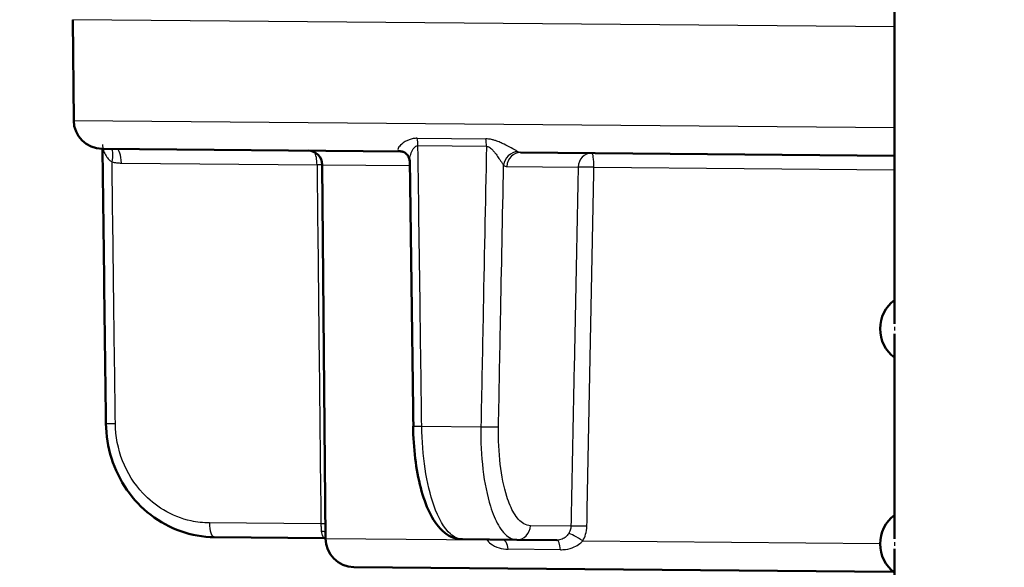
# Model space of a CAD drawing. Header units: millimetres. Extents: x 100 to 2000, y 93 to 2870.
# Tile 27 of 35: x 479 to 514, y 1671 to 1690. Entities that reach past the tile are written whole.
import ezdxf

# ---------------------------------------------------------------- set-up
doc = ezdxf.new("R2010")
doc.units = ezdxf.units.MM
doc.header["$LTSCALE"] = 10
for name, color, linetype, lineweight in [('Dimensions(ISO)', 7, 'Continuous', 25), ('Hatch', 7, 'Continuous', 9), ('Visible Edges(ISO)', 7, 'Continuous', 50), ('Visible Tangent Edges(ISO)', 7, 'Continuous', 25)]:
    doc.layers.add(name, color=color, linetype=linetype, lineweight=lineweight)
doc.styles.add('Text_3.5mm', font='arial.ttf', dxfattribs={"width": 0.9})
doc.dimstyles.new('KS-STANDARD', dxfattribs={"dimscale": 10, "dimtxt": 3.5, "dimasz": 2.5, "dimexe": 3.175, "dimexo": 0, "dimgap": 0.8, "dimtad": 1, "dimdec": 1, "dimrnd": 1e-08, "dimtxsty": 'Text_3.5mm', "dimcen": 0.09, "dimdle": 10, "dimclrd": 7, "dimclre": 7, "dimclrt": 7, "dimadec": 0, "dimazin": 2, "dimtfac": 0.714286, "dimtdec": 4, "dimtmove": 0, "dimatfit": 3, "dimfxl": 0, "dimtolj": 1, "dimlwd": 25, "dimlwe": 25, "dimarcsym": 0})

# ---------------------------------------------------------------- blocks, each defined once
blk = doc.blocks.new('*D11')
at = {"layer": 'Defpoints', "color": 0, "linetype": 'Continuous'}
for p in [(651.532, 2056.518), (400.132, 1764.236), (651.532, 1555.966)]:
    blk.add_point(p, dxfattribs=at)
at = {"layer": 'Dimensions(ISO)', "color": 7, "linetype": 'Continuous', "lineweight": 25}
for p, q in [((400.132, 1764.236), (400.132, 2088.268)), ((651.532, 1555.966), (651.532, 2088.268)), ((425.132, 2056.518), (626.532, 2056.518))]:
    blk.add_line(p, q, dxfattribs=at)
at = {"layer": 'Dimensions(ISO)', "color": 7, "linetype": 'Continuous'}
for points in [[(425.132, 2060.685), (425.132, 2052.351), (400.132, 2056.518)], [(626.532, 2060.685), (626.532, 2052.351), (651.532, 2056.518)]]:
    blk.add_solid(points, dxfattribs=at)
at = {"layer": 'Dimensions(ISO)', "color": 7, "linetype": 'Continuous', "lineweight": 25, "insert": (493.805, 2082.388), "char_height": 35, "attachment_point": 4, "style": 'Text_3.5mm'}
blk.add_mtext('\\A1;251', dxfattribs=at)

msp = doc.modelspace()

# ---------------------------------------------------------------- hatches: boundary and pattern name
at = {"layer": 'Hatch'}
h = msp.add_hatch(dxfattribs=at)
h.set_pattern_fill('ANSI31', color=256, scale=254, angle=90, style=0)
h.set_pattern_definition([(135, (0, 0), (-22.45064, -22.45064), [])])
edge = h.paths.add_edge_path()
edge.add_line((591.532, 1548.044), (606.861, 1548.044))
edge.add_line((606.861, 1548.044), (606.725, 1549.986))
edge.add_ellipse((606.427, 1548.824), major_axis=(1.199, -0.042), ratio=1, start_angle=77.607, end_angle=90)
edge.add_line((606.469, 1550.023), (594.511, 1550.441))
edge.add_ellipse((594.514, 1550.541), major_axis=(-0.0999, 0.0035), ratio=1, start_angle=0, end_angle=90, ccw=False)
edge.add_line((594.414, 1550.544), (594.428, 1550.944))
edge.add_ellipse((594.528, 1550.94), major_axis=(0.0035, 0.0999), ratio=1, start_angle=2, end_angle=90, ccw=False)
edge.add_line((594.528, 1551.04), (606.652, 1551.04))
edge.add_line((606.652, 1551.04), (606.581, 1552.048))
edge.add_ellipse((605.584, 1551.978), major_axis=(-0.07, 0.998), ratio=1, start_angle=270, end_angle=341)
edge.add_line((605.843, 1552.944), (595.797, 1555.636))
edge.add_ellipse((596.056, 1556.602), major_axis=(-0.966, 0.259), ratio=1, start_angle=54.5, end_angle=90, ccw=False)
edge.add_line((595.284, 1555.966), (593.62, 1557.984))
edge.add_ellipse((594.392, 1558.621), major_axis=(-0.636, 0.772), ratio=1, start_angle=54.5, end_angle=90, ccw=False)
edge.add_line((593.394, 1558.551), (593.248, 1560.647))
edge.add_ellipse((589.756, 1560.403), major_axis=(-0.244, 3.491), ratio=1, start_angle=270, end_angle=353)
edge.add_line((589.939, 1563.898), (565.465, 1565.181))
edge.add_spline(control_points=[(565.465, 1565.181), (563.832, 1565.267), (562.225, 1565.618), (559.188, 1566.826), (557.778, 1567.675), (555.045, 1569.999), (553.818, 1571.542), (552.026, 1575.013), (551.477, 1576.907), (551.307, 1578.853)], knot_values=[-2.152597, -2.152597, -2.152597, -2.152597, -1.662265, -1.662265, -1.171933, -1.171933, -0.585967, -0.585967, 0, 0, 0, 0], degree=3, periodic=0)
edge.add_line((551.307, 1578.853), (536.092, 1752.761))
edge.add_ellipse((534.598, 1752.63), major_axis=(-0.131, 1.494), ratio=1, start_angle=270, end_angle=354.5)
edge.add_line((534.611, 1754.13), (526.127, 1754.204))
edge.add_line((526.127, 1754.204), (517.173, 1754.282))
edge.add_line((517.173, 1754.282), (517.117, 1747.782))
edge.add_line((517.117, 1747.782), (518.831, 1747.767))
edge.add_ellipse((518.822, 1746.767), major_axis=(1, -0.009), ratio=1, start_angle=10, end_angle=90, ccw=False)
edge.add_line((519.809, 1746.933), (520.02, 1745.67))
edge.add_ellipse((520.513, 1745.753), major_axis=(0.083, -0.493), ratio=1, start_angle=270, end_angle=350)
edge.add_line((520.509, 1745.253), (526.646, 1745.199))
edge.add_ellipse((526.607, 1740.699), major_axis=(4.5, -0.039), ratio=1, start_angle=5.5, end_angle=90, ccw=False)
edge.add_line((531.09, 1741.091), (545.669, 1574.446))
edge.add_spline(control_points=[(545.669, 1574.446), (545.859, 1572.275), (546.403, 1570.15), (548.154, 1566.159), (549.35, 1564.319), (552.574, 1560.786), (554.688, 1559.223), (559.397, 1556.996), (561.946, 1556.353), (564.547, 1556.217)], knot_values=[-2.870129, -2.870129, -2.870129, -2.870129, -2.216354, -2.216354, -1.562578, -1.562578, -0.781289, -0.781289, 0, 0, 0, 0], degree=3, periodic=0)
edge.add_line((564.547, 1556.217), (579.047, 1555.457))
edge.add_ellipse((578.524, 1545.471), major_axis=(9.986, -0.523), ratio=1, start_angle=37.8602, end_angle=90, ccw=False)
edge.add_ellipse((594.935, 1556.902), major_axis=(5.716, -8.205), ratio=1, start_angle=270, end_angle=302.2923)
edge.add_ellipse((591.532, 1547.544), major_axis=(0.143, 0.479), ratio=1, start_angle=16.5598, end_angle=90, ccw=False)
edge = h.paths.add_edge_path()
edge.add_line((477.128, 1754.632), (468.644, 1754.706))
edge.add_ellipse((468.671, 1757.706), major_axis=(-3, 0.026), ratio=1, start_angle=5.5, end_angle=90, ccw=False)
edge.add_line((465.682, 1757.444), (465.251, 1762.367))
edge.add_ellipse((463.757, 1762.236), major_axis=(-0.131, 1.494), ratio=1, start_angle=270, end_angle=355)
edge.add_line((463.757, 1763.736), (448.632, 1763.736))
edge.add_line((448.632, 1763.736), (448.632, 1757.736))
edge.add_line((448.632, 1757.736), (450.132, 1757.736))
edge.add_line((450.132, 1757.736), (454.132, 1757.736))
edge.add_ellipse((454.132, 1756.736), major_axis=(1, 0), ratio=1, start_angle=0, end_angle=90, ccw=False)
edge.add_line((455.132, 1756.736), (455.132, 1746.786))
edge.add_line((455.132, 1746.786), (456.961, 1739.96))
edge.add_ellipse((459.858, 1740.736), major_axis=(0.776, -2.898), ratio=1, start_angle=270, end_angle=345)
edge.add_line((459.858, 1737.736), (462.005, 1737.736))
edge.add_ellipse((462.005, 1740.736), major_axis=(3, 0), ratio=1, start_angle=270, end_angle=345.7615)
edge.add_line((464.912, 1739.998), (465.593, 1742.682))
edge.add_ellipse((469.47, 1741.698), major_axis=(0.984, 3.877), ratio=1, start_angle=13.7385, end_angle=90, ccw=False)
edge.add_line((469.505, 1745.698), (482.589, 1745.584))
edge.add_ellipse((482.594, 1746.084), major_axis=(0.5, -0.004), ratio=1, start_angle=270, end_angle=350)
edge.add_line((483.085, 1745.992), (483.319, 1747.251))
edge.add_ellipse((484.302, 1747.069), major_axis=(0.182, 0.983), ratio=1, start_angle=10, end_angle=90, ccw=False)
edge.add_line((484.311, 1748.069), (486.025, 1748.054))
edge.add_line((486.025, 1748.054), (486.082, 1754.553))
edge.add_line((486.082, 1754.553), (477.128, 1754.632))
edge = h.paths.add_edge_path()
edge.add_line((706.565, 1548.044), (711.532, 1548.044))
edge.add_ellipse((711.532, 1547.544), major_axis=(0.5, 0), ratio=1, start_angle=16.5598, end_angle=90, ccw=False)
edge.add_ellipse((708.128, 1556.902), major_axis=(9.215, 3.883), ratio=1, start_angle=270, end_angle=302.2923)
edge.add_ellipse((724.539, 1545.471), major_axis=(5.716, 8.205), ratio=1, start_angle=37.8602, end_angle=90, ccw=False)
edge.add_line((724.016, 1555.457), (906.487, 1565.02))
edge.add_spline(control_points=[(906.487, 1565.02), (908.663, 1565.134), (910.806, 1565.603), (914.856, 1567.213), (916.736, 1568.344), (920.38, 1571.443), (922.015, 1573.502), (924.405, 1578.13), (925.137, 1580.655), (925.364, 1583.249)], knot_values=[-2.870129, -2.870129, -2.870129, -2.870129, -2.216354, -2.216354, -1.562578, -1.562578, -0.781289, -0.781289, 0, 0, 0, 0], degree=3, periodic=0)
edge.add_line((925.364, 1583.249), (936.477, 1710.268))
edge.add_ellipse((1036.096, 1701.552), major_axis=(8.716, 99.619), ratio=1, start_angle=77, end_angle=90, ccw=False)
edge.add_line((940.99, 1732.454), (942.545, 1737.238))
edge.add_ellipse((923.524, 1743.419), major_axis=(6.18, 19.021), ratio=1, start_angle=270, end_angle=273)
edge.add_line((942.842, 1738.242), (945.132, 1746.786))
edge.add_line((945.132, 1746.786), (945.132, 1756.736))
edge.add_ellipse((946.132, 1756.736), major_axis=(0, 1), ratio=1, start_angle=0, end_angle=90, ccw=False)
edge.add_line((946.132, 1757.736), (950.132, 1757.736))
edge.add_line((950.132, 1757.736), (951.632, 1757.736))
edge.add_line((951.632, 1757.736), (951.632, 1763.736))
edge.add_line((951.632, 1763.736), (936.506, 1763.736))
edge.add_ellipse((936.506, 1762.236), major_axis=(-1.5, 0), ratio=1, start_angle=270, end_angle=355)
edge.add_line((935.012, 1762.367), (919.727, 1587.656))
edge.add_spline(control_points=[(919.727, 1587.656), (919.584, 1586.028), (919.176, 1584.434), (917.863, 1581.44), (916.966, 1580.061), (914.548, 1577.411), (912.963, 1576.239), (909.431, 1574.568), (907.519, 1574.086), (905.569, 1573.984)], knot_values=[-2.152597, -2.152597, -2.152597, -2.152597, -1.662265, -1.662265, -1.171933, -1.171933, -0.585967, -0.585967, 0, 0, 0, 0], degree=3, periodic=0)
edge.add_line((905.569, 1573.984), (713.124, 1563.898))
edge.add_ellipse((713.307, 1560.403), major_axis=(-3.495, -0.183), ratio=1, start_angle=270, end_angle=353)
edge.add_line((709.816, 1560.647), (709.669, 1558.551))
edge.add_ellipse((708.671, 1558.621), major_axis=(-0.07, -0.998), ratio=1, start_angle=54.5, end_angle=90, ccw=False)
edge.add_line((709.443, 1557.984), (707.779, 1555.966))
edge.add_ellipse((707.007, 1556.602), major_axis=(-0.636, -0.772), ratio=1, start_angle=54.5, end_angle=90, ccw=False)
edge.add_line((707.266, 1555.636), (697.221, 1552.944))
edge.add_ellipse((697.479, 1551.978), major_axis=(-0.966, -0.259), ratio=1, start_angle=270, end_angle=341)
edge.add_line((696.482, 1552.048), (696.411, 1551.04))
edge.add_line((696.411, 1551.04), (708.535, 1551.04))
edge.add_ellipse((708.535, 1550.94), major_axis=(0.1, 0), ratio=1, start_angle=2, end_angle=90, ccw=False)
edge.add_line((708.635, 1550.944), (708.649, 1550.544))
edge.add_ellipse((708.549, 1550.541), major_axis=(0.0035, -0.0999), ratio=1, start_angle=0, end_angle=90, ccw=False)
edge.add_line((708.553, 1550.441), (696.594, 1550.023))
edge.add_ellipse((696.636, 1548.824), major_axis=(1.162, 0.298), ratio=1, start_angle=77.607, end_angle=90)
edge.add_line((696.338, 1549.986), (696.202, 1548.044))
edge.add_line((696.202, 1548.044), (706.565, 1548.044))

# ---------------------------------------------------------------- linework, layer by layer
at = {"layer": 'Visible Edges(ISO)'}
for p, q in [((509.728, 1691.314), (509.728, 1679.489)), ((481.111, 1686.577), (481.081, 1690.086)), ((482.102, 1685.586), (492.506, 1685.495)), ((496.691, 1685.458), (509.728, 1685.344)), ((489.891, 1672), (489.777, 1685.027)), ((509.728, 1679.138), (509.728, 1671.989)), ((486.011, 1672.051), (489.863, 1672.017)), ((496.559, 1671.959), (494.663, 1671.975)), ((496.559, 1671.959), (497.961, 1671.947)), ((509.728, 1671.638), (509.728, 1664.489)), ((509.688, 1670.844), (490.882, 1671.008))]:
    msp.add_line(p, q, dxfattribs=at)
for centre, radius, start, end in [((482.111, 1686.586), 1, 180.5, 269.5), ((489.277, 1685.023), 0.5, 0.5, 89.5), ((510.478, 1679.314), 1.25, 126.8699, 233.1301), ((510.478, 1671.814), 1.25, 126.8699, 233.1301), ((490.891, 1672.008), 1, 180.5, 269.5)]:
    msp.add_arc(centre, radius, start, end, dxfattribs=at)
for centre, major_axis, ratio, start_param, end_param in [((66945.257, 2262.686), (-2988.707, 70674.463), 0.939546, 1.539245, 1.53938), ((24658.056, 2630.984), (-696.058, 70688.679), 0.34197, 1.580809, 1.58094)]:
    msp.add_ellipse(centre, major_axis=major_axis, ratio=ratio, start_param=start_param, end_param=end_param, dxfattribs=at)
for points, knots in [([(492.506, 1685.495), (492.52, 1685.495), (492.534, 1685.494), (492.562, 1685.49), (492.575, 1685.487), (492.6, 1685.48), (492.611, 1685.476), (492.631, 1685.468), (492.64, 1685.463), (492.655, 1685.455), (492.661, 1685.451), (492.667, 1685.447)], [-0.03486292, -0.03486292, -0.03486292, -0.03486292, -0.02789034, -0.02789034, -0.02091775, -0.02091775, -0.01394517, -0.01394517, -0.00697258, -0.00697258, 0, 0, 0, 0]), ([(492.821, 1685.166), (492.82, 1685.18), (492.819, 1685.196), (492.813, 1685.233), (492.807, 1685.254), (492.791, 1685.298), (492.78, 1685.321), (492.753, 1685.364), (492.737, 1685.385), (492.702, 1685.42), (492.684, 1685.435), (492.667, 1685.447)], [-0.03700651, -0.03700651, -0.03700651, -0.03700651, -0.0296052, -0.0296052, -0.0222039, -0.0222039, -0.0148026, -0.0148026, -0.0074013, -0.0074013, 0, 0, 0, 0]), ([(486.011, 1672.051), (485.618, 1672.054), (485.219, 1672.124), (484.468, 1672.387), (484.114, 1672.579), (483.476, 1673.071), (483.197, 1673.366), (482.733, 1674.037), (482.552, 1674.407), (482.305, 1675.189), (482.239, 1675.603), (482.234, 1676.012)], [0, 0, 0, 0, 0.1081229, 0.1081229, 0.2162458, 0.2162458, 0.3243686, 0.3243686, 0.4324915, 0.4324915, 0.5406144, 0.5406144, 0.5406144, 0.5406144]), ([(492.944, 1675.918), (492.949, 1675.54), (492.974, 1675.158), (493.064, 1674.432), (493.128, 1674.087), (493.294, 1673.452), (493.394, 1673.168), (493.636, 1672.667), (493.775, 1672.453), (494.048, 1672.197), (494.151, 1672.122), (494.389, 1672.011), (494.525, 1671.977), (494.663, 1671.975)], [0, 0, 0, 0, 0.1081229, 0.1081229, 0.2162458, 0.2162458, 0.3243686, 0.3243686, 0.4324915, 0.4324915, 0.4860335, 0.4860335, 0.5406144, 0.5406144, 0.5406144, 0.5406144])]:
    msp.add_open_spline(points, degree=3, knots=knots, dxfattribs=at)
msp.add_open_spline([(489.863, 1672.017), (489.872, 1672.017), (489.882, 1672.017), (489.891, 1672.016)], degree=3, dxfattribs=at)
at = {"layer": 'Visible Tangent Edges(ISO)'}
for p, q in [((509.728, 1689.836), (481.081, 1690.086)), ((481.111, 1686.577), (509.728, 1686.327)), ((493.083, 1685.953), (495.483, 1685.932)), ((495.502, 1685.672), (493.113, 1685.693)), ((482.772, 1685.088), (489.595, 1685.029)), ((489.777, 1685.027), (492.823, 1685.001)), ((496.217, 1684.971), (498.7, 1684.949)), ((499.249, 1684.945), (509.728, 1684.853)), ((493.246, 1675.918), (495.308, 1675.9)), ((489.731, 1672.51), (485.844, 1672.544)), ((498.448, 1672.434), (497.033, 1672.446)), ((489.891, 1672), (495.518, 1671.951)), ((498.86, 1671.921), (509.228, 1671.831)), ((498.08, 1671.612), (496.262, 1671.628))]:
    msp.add_line(p, q, dxfattribs=at)
for centre, major_axis, ratio, start_param, end_param in [((492.912, 1685.686), (0.004, 0.5), 0.401993, 4.729842, 5.279169), ((495.362, 1685.664), (0.004, 0.5), 0.28062, 4.729842, 5.279169), ((482.276, 1685.124), (0.125, 0.484), 0.329269, 4.812065, 6.031466), ((482.601, 1685.081), (0.004, 0.5), 0.34202, 4.729842, 6.283185), ((489.424, 1685.022), (0.004, 0.5), 0.34202, 4.729842, 5.820568), ((492.383, 1685.036), (0.284, 0.412), 0.913572, 0, 0.528367), ((496.569, 1684.999), (0.288, 0.409), 0.916294, 0.590991, 2.118272), ((496.687, 1684.958), (0.004, 0.5), 0.939693, 0, 1.553343), ((499.17, 1684.937), (0.004, 0.5), 0.939693, 0, 1.553343), ((499.17, 1684.937), (0.004, 0.5), 0.15763, 4.729842, 6.283185), ((489.424, 1685.022), (-0.5, -0.005), 0.011472, 3.927987, 4.363086), ((499.17, 1684.937), (-0.5, 0.01), 0.019503, 4.554337, 5.934106), ((510.976, 1679.314), (0, -1.25), 0.997968, 4.661404, 4.763374), ((482.734, 1676.019), (-0.5, -0.006), 0.010756, 0, 1.221471), ((493.444, 1675.925), (-0.5, -0.007), 0.009532, 0, 1.165261), ((495.452, 1675.908), (0.5, -0.01), 0.021469, 4.419803, 5.934091), ((486.015, 1672.551), (-0.004, -0.5), 0.34202, 4.729842, 6.283185), ((489.56, 1672.503), (-0.5, -0.005), 0.011393, 4.001719, 4.363083), ((489.591, 1671.994), (0.496, 0.062), 0.517433, 0.865583, 1.204942), ((496.563, 1672.459), (-0.004, -0.5), 0.939693, 0, 1.553343), ((498.917, 1672.421), (-0.5, 0.01), 0.019719, 4.538716, 5.934104), ((495.273, 1671.944), (0.44, 0.238), 0.246082, 5.164111, 5.230173), ((496.061, 1671.463), (0.004, 0.5), 0.423599, 5.052226, 6.283185), ((497.957, 1671.447), (0.004, 0.5), 0.257773, 5.052226, 6.283185), ((498.767, 1671.913), (-0.425, 0.264), 0.112941, 4.562274, 5.986117), ((510.976, 1671.814), (0, -1.25), 0.997968, 4.661404, 4.763374)]:
    msp.add_ellipse(centre, major_axis=major_axis, ratio=ratio, start_param=start_param, end_param=end_param, dxfattribs=at)
for points, knots in [([(493.083, 1685.953), (493.036, 1685.953), (492.989, 1685.949), (492.795, 1685.915), (492.682, 1685.851), (492.53, 1685.741), (492.481, 1685.693), (492.427, 1685.616), (492.415, 1685.586), (492.418, 1685.546), (492.425, 1685.532), (492.438, 1685.522)], [-0.1648578, -0.1648578, -0.1648578, -0.1648578, -0.1488801, -0.1488801, -0.0943606, -0.0943606, -0.0524226, -0.0524226, -0.0201625, -0.0201625, 0, 0, 0, 0]), ([(482.111, 1685.732), (482.111, 1685.718), (482.112, 1685.702), (482.122, 1685.619), (482.144, 1685.537), (482.199, 1685.404), (482.229, 1685.348), (482.295, 1685.255), (482.33, 1685.216), (482.394, 1685.163), (482.42, 1685.145), (482.447, 1685.131)], [0.0290227, 0.0290227, 0.0290227, 0.0290227, 0.040912, 0.040912, 0.0858325, 0.0858325, 0.1187154, 0.1187154, 0.1471107, 0.1471107, 0.1648578, 0.1648578, 0.1648578, 0.1648578]), ([(492.821, 1685.166), (492.82, 1685.187), (492.822, 1685.21), (492.832, 1685.301), (492.851, 1685.374), (492.915, 1685.539), (492.968, 1685.635), (493.064, 1685.687), (493.088, 1685.693), (493.113, 1685.693)], [0.0370065, 0.0370065, 0.0370065, 0.0370065, 0.0524226, 0.0524226, 0.0943606, 0.0943606, 0.1488801, 0.1488801, 0.1648578, 0.1648578, 0.1648578, 0.1648578]), ([(493.246, 1675.918), (493.229, 1677.162), (493.212, 1678.405), (493.168, 1681.663), (493.14, 1683.678), (493.113, 1685.693)], [0, 0, 0, 0, 0.3730972, 0.3730972, 0.9775966, 0.9775966, 0.9775966, 0.9775966]), ([(495.502, 1685.672), (495.462, 1683.652), (495.422, 1681.632), (495.357, 1678.375), (495.332, 1677.137), (495.308, 1675.9)], [-0.9775966, -0.9775966, -0.9775966, -0.9775966, -0.371352, -0.371352, 0, 0, 0, 0]), ([(496.6, 1685.486), (496.578, 1685.499), (496.548, 1685.517), (496.457, 1685.568), (496.39, 1685.605), (496.256, 1685.677), (496.193, 1685.709), (496.079, 1685.765), (496.031, 1685.787), (495.929, 1685.83), (495.875, 1685.852), (495.782, 1685.882), (495.745, 1685.893), (495.663, 1685.913), (495.617, 1685.922), (495.541, 1685.93), (495.511, 1685.932), (495.483, 1685.932)], [-0.1649041, -0.1649041, -0.1649041, -0.1649041, -0.1394506, -0.1394506, -0.1030832, -0.1030832, -0.0751083, -0.0751083, -0.0560666, -0.0560666, -0.0364643, -0.0364643, -0.0239228, -0.0239228, -0.0092011, -0.0092011, 0, 0, 0, 0]), ([(495.502, 1685.672), (495.517, 1685.672), (495.532, 1685.67), (495.571, 1685.659), (495.595, 1685.647), (495.637, 1685.618), (495.657, 1685.602), (495.705, 1685.557), (495.733, 1685.526), (495.786, 1685.462), (495.812, 1685.429), (495.872, 1685.347), (495.906, 1685.299), (495.979, 1685.193), (496.015, 1685.137), (496.068, 1685.059), (496.086, 1685.032), (496.099, 1685.012)], [0, 0, 0, 0, 0.0092011, 0.0092011, 0.0239228, 0.0239228, 0.0364643, 0.0364643, 0.0560666, 0.0560666, 0.0751083, 0.0751083, 0.1030832, 0.1030832, 0.1394506, 0.1394506, 0.1649041, 0.1649041, 0.1649041, 0.1649041]), ([(492.438, 1685.522), (492.449, 1685.513), (492.461, 1685.506), (492.483, 1685.497), (492.495, 1685.495), (492.506, 1685.495)], [0, 0, 0, 0, 0.01743146, 0.01743146, 0.03486292, 0.03486292, 0.03486292, 0.03486292]), ([(496.691, 1685.458), (496.675, 1685.458), (496.66, 1685.461), (496.63, 1685.47), (496.615, 1685.477), (496.6, 1685.486)], [0, 0, 0, 0, 0.01743146, 0.01743146, 0.03486292, 0.03486292, 0.03486292, 0.03486292]), ([(482.447, 1685.131), (482.5, 1685.118), (482.554, 1685.107), (482.663, 1685.093), (482.718, 1685.089), (482.772, 1685.088)], [-0.03486292, -0.03486292, -0.03486292, -0.03486292, -0.01743146, -0.01743146, 0, 0, 0, 0]), ([(482.563, 1676.011), (482.547, 1677.249), (482.531, 1678.487), (482.493, 1681.527), (482.47, 1683.329), (482.447, 1685.131)], [0, 0, 0, 0, 0.371352, 0.371352, 0.9121145, 0.9121145, 0.9121145, 0.9121145]), ([(489.595, 1685.029), (489.617, 1682.942), (489.64, 1680.856), (489.685, 1676.683), (489.708, 1674.596), (489.731, 1672.51)], [0, 0, 0, 0, 0.626034, 0.626034, 1.252068, 1.252068, 1.252068, 1.252068]), ([(495.922, 1675.895), (495.946, 1677.132), (495.97, 1678.369), (496.029, 1681.409), (496.064, 1683.21), (496.099, 1685.012)], [0, 0, 0, 0, 0.371352, 0.371352, 0.9121145, 0.9121145, 0.9121145, 0.9121145]), ([(496.099, 1685.012), (496.118, 1684.999), (496.138, 1684.989), (496.177, 1684.975), (496.197, 1684.971), (496.217, 1684.971)], [-0.03486292, -0.03486292, -0.03486292, -0.03486292, -0.01743146, -0.01743146, 0, 0, 0, 0]), ([(498.7, 1684.949), (498.679, 1683.906), (498.658, 1682.863), (498.616, 1680.778), (498.595, 1679.735), (498.574, 1678.692), (498.553, 1677.649), (498.532, 1676.606), (498.49, 1674.52), (498.469, 1673.477), (498.448, 1672.434)], [0, 0, 0, 0, 0.313017, 0.313017, 0.626034, 0.626034, 0.626034, 0.939051, 0.939051, 1.252068, 1.252068, 1.252068, 1.252068]), ([(499.004, 1672.429), (499.024, 1673.472), (499.045, 1674.515), (499.085, 1676.601), (499.106, 1677.644), (499.126, 1678.687), (499.147, 1679.73), (499.167, 1680.773), (499.208, 1682.859), (499.228, 1683.902), (499.249, 1684.945)], [-1.252068, -1.252068, -1.252068, -1.252068, -0.939051, -0.939051, -0.626034, -0.626034, -0.626034, -0.313017, -0.313017, 0, 0, 0, 0]), ([(485.844, 1672.544), (485.63, 1672.546), (485.415, 1672.57), (484.865, 1672.691), (484.54, 1672.82), (483.978, 1673.159), (483.736, 1673.357), (483.225, 1673.902), (482.98, 1674.293), (482.656, 1675.12), (482.568, 1675.569), (482.563, 1676.011)], [0, 0, 0, 0, 0.0682307, 0.0682307, 0.1773998, 0.1773998, 0.2724097, 0.2724097, 0.4078989, 0.4078989, 0.5406144, 0.5406144, 0.5406144, 0.5406144]), ([(494.663, 1671.975), (494.523, 1671.977), (494.381, 1672.039), (494.029, 1672.355), (493.828, 1672.704), (493.541, 1673.522), (493.435, 1673.962), (493.293, 1674.9), (493.252, 1675.413), (493.246, 1675.918)], [-0.5406144, -0.5406144, -0.5406144, -0.5406144, -0.4352283, -0.4352283, -0.2666105, -0.2666105, -0.1327142, -0.1327142, 0, 0, 0, 0]), ([(495.308, 1675.9), (495.298, 1675.395), (495.323, 1674.882), (495.434, 1673.939), (495.525, 1673.495), (495.72, 1672.874), (495.814, 1672.65), (496.035, 1672.267), (496.164, 1672.12), (496.385, 1671.986), (496.472, 1671.96), (496.559, 1671.959)], [-0.5406144, -0.5406144, -0.5406144, -0.5406144, -0.4078989, -0.4078989, -0.2724097, -0.2724097, -0.1773998, -0.1773998, -0.0682307, -0.0682307, 0, 0, 0, 0]), ([(497.033, 1672.446), (496.955, 1672.447), (496.877, 1672.47), (496.68, 1672.587), (496.565, 1672.715), (496.368, 1673.051), (496.285, 1673.247), (496.112, 1673.79), (496.032, 1674.179), (495.934, 1675.004), (495.913, 1675.453), (495.922, 1675.895)], [0, 0, 0, 0, 0.0682307, 0.0682307, 0.1773998, 0.1773998, 0.2724097, 0.2724097, 0.4078989, 0.4078989, 0.5406144, 0.5406144, 0.5406144, 0.5406144]), ([(489.731, 1672.51), (489.732, 1672.465), (489.733, 1672.419), (489.736, 1672.333), (489.737, 1672.293), (489.739, 1672.255)], [-0.1550764, -0.1550764, -0.1550764, -0.1550764, -0.1280719, -0.1280719, -0.10170184, -0.10170184, -0.10170184, -0.10170184]), ([(489.739, 1672.255), (489.741, 1672.221), (489.747, 1672.188), (489.772, 1672.113), (489.795, 1672.076), (489.835, 1672.029), (489.852, 1672.017), (489.863, 1672.017)], [-0.4752892, -0.4752892, -0.4752892, -0.4752892, -0.4506715, -0.4506715, -0.4112832, -0.4112832, -0.3741717, -0.3741717, -0.3741717, -0.3741717]), ([(498.448, 1672.434), (498.447, 1672.387), (498.439, 1672.339), (498.411, 1672.254), (498.393, 1672.216), (498.37, 1672.18)], [-0.1550764, -0.1550764, -0.1550764, -0.1550764, -0.1267837, -0.1267837, -0.10170184, -0.10170184, -0.10170184, -0.10170184]), ([(498.86, 1671.921), (498.902, 1671.992), (498.936, 1672.069), (498.987, 1672.239), (499.002, 1672.335), (499.004, 1672.429)], [0.10170184, 0.10170184, 0.10170184, 0.10170184, 0.1267837, 0.1267837, 0.1550764, 0.1550764, 0.1550764, 0.1550764]), ([(495.518, 1671.951), (495.554, 1671.904), (495.599, 1671.86), (495.734, 1671.759), (495.834, 1671.71), (496.045, 1671.646), (496.154, 1671.629), (496.262, 1671.628)], [0, 0, 0, 0, 0.0246177, 0.0246177, 0.0640061, 0.0640061, 0.1011176, 0.1011176, 0.1011176, 0.1011176]), ([(498.37, 1672.18), (498.354, 1672.155), (498.336, 1672.132), (498.286, 1672.075), (498.253, 1672.045), (498.167, 1671.988), (498.112, 1671.966), (498.024, 1671.949), (497.993, 1671.946), (497.961, 1671.947)], [-0.4752892, -0.4752892, -0.4752892, -0.4752892, -0.457726, -0.457726, -0.4296248, -0.4296248, -0.3930932, -0.3930932, -0.3741717, -0.3741717, -0.3741717, -0.3741717]), ([(498.08, 1671.612), (498.138, 1671.612), (498.197, 1671.615), (498.365, 1671.637), (498.47, 1671.667), (498.637, 1671.742), (498.703, 1671.782), (498.798, 1671.857), (498.831, 1671.889), (498.86, 1671.921)], [0.3741717, 0.3741717, 0.3741717, 0.3741717, 0.3930932, 0.3930932, 0.4296248, 0.4296248, 0.457726, 0.457726, 0.4752892, 0.4752892, 0.4752892, 0.4752892])]:
    msp.add_open_spline(points, degree=3, knots=knots, dxfattribs=at)
msp.add_open_spline([(495.509, 1671.968), (495.512, 1671.962), (495.515, 1671.956), (495.518, 1671.951)], degree=3, dxfattribs=at)

# ---------------------------------------------------------------- dimensions: what is measured, and where the dimension line sits
at = {"layer": 'Dimensions(ISO)', "color": 7, "linetype": 'Continuous', "lineweight": 25}
dim = msp.add_linear_dim(base=(651.532, 2056.518), p1=(400.132, 1764.236), p2=(651.532, 1555.966), angle=180, dimstyle='KS-STANDARD', override={"dimgap": 0.8, "dimdec": 0, "dimtol": 0, "dimlim": 0, "dimtp": 0, "dimtm": 0, "dimtdec": 0, "dimtofl": 0, "dimatfit": 1}, dxfattribs=at)
dim.commit()
dim.dimension.update_dxf_attribs({"geometry": '*D11', "text_midpoint": (525.832, 2056.518), "dimtype": 160})

doc.saveas('drawing.dxf')
